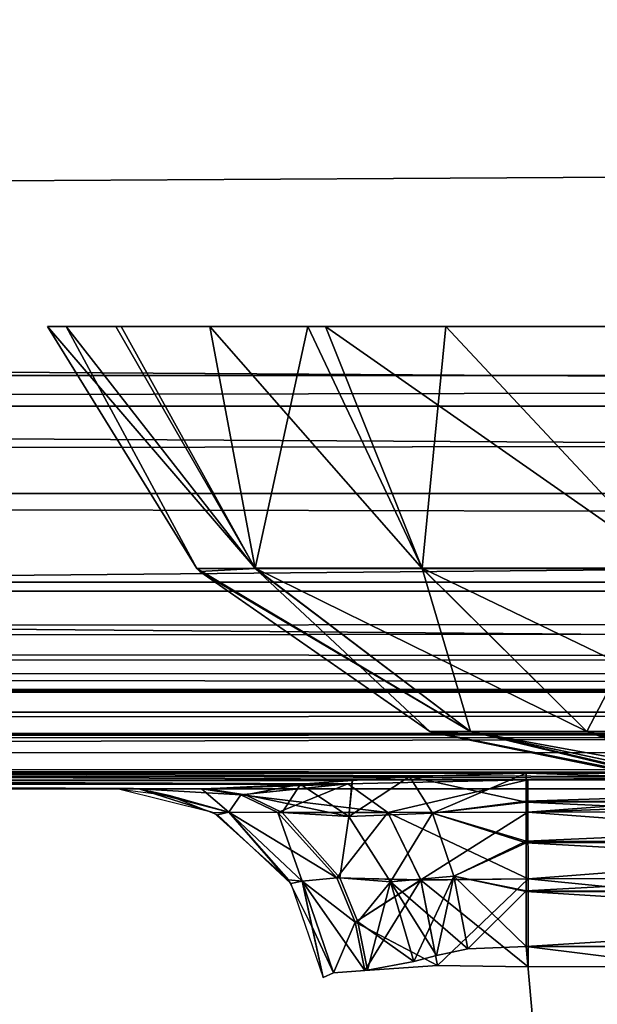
# Model space of a CAD drawing. Header units: millimetres. Extents: x -125 to 125, y -5 to 106.
# Tile 50 of 81: x 37.71 to 39.11, y -2.52 to -0.14. Entities that reach past the tile are written whole.
import ezdxf

# ---------------------------------------------------------------- set-up
doc = ezdxf.new("R2010")
doc.units = ezdxf.units.MM
doc.header["$LTSCALE"] = 65.185185
for name, color, linetype in [('16', 7, 'CONTINUOUS'), ('17', 7, 'CONTINUOUS'), ('18', 7, 'CONTINUOUS'), ('19', 7, 'CONTINUOUS'), ('2', 7, 'CONTINUOUS'), ('21', 7, 'CONTINUOUS'), ('238', 7, 'CONTINUOUS'), ('239', 7, 'CONTINUOUS'), ('244', 7, 'CONTINUOUS'), ('248', 7, 'CONTINUOUS'), ('250', 7, 'CONTINUOUS'), ('251', 7, 'CONTINUOUS'), ('252', 7, 'CONTINUOUS'), ('253', 7, 'CONTINUOUS'), ('254', 7, 'CONTINUOUS'), ('28', 7, 'CONTINUOUS'), ('29', 7, 'CONTINUOUS'), ('3', 7, 'CONTINUOUS'), ('32', 7, 'CONTINUOUS'), ('33', 7, 'CONTINUOUS'), ('34', 7, 'CONTINUOUS'), ('35', 7, 'CONTINUOUS'), ('37', 7, 'CONTINUOUS'), ('4', 7, 'CONTINUOUS'), ('5', 7, 'CONTINUOUS'), ('51', 7, 'CONTINUOUS'), ('52', 7, 'CONTINUOUS'), ('53', 7, 'CONTINUOUS'), ('68', 7, 'CONTINUOUS'), ('76', 7, 'CONTINUOUS'), ('77', 7, 'CONTINUOUS'), ('82', 7, 'CONTINUOUS')]:
    doc.layers.add(name, color=color, linetype=linetype)

msp = doc.modelspace()

# ---------------------------------------------------------------- linework, layer by layer
at = {"layer": '16', "linetype": 'Continuous'}
for points in [[(37.9456, -2, 48.712), (-38.1629, -2, 49.334), (37.9456, -2, 47.9956), (37.9456, -2, 48.712)], [(38.0014, -2, 49.0415), (-38.1629, -2, 49.334), (37.9456, -2, 48.712), (38.0014, -2, 49.0415)], [(-38.1629, -2, 49.334), (0, -2, 47.3355), (37.9456, -2, 47.9956), (-38.1629, -2, 49.334)], [(38.1629, -2, 49.334), (-38.1629, -2, 49.334), (38.0014, -2, 49.0415), (38.1629, -2, 49.334)], [(37.9456, -2, 47.9956), (0, -2, 47.3355), (37.9979, -2, 47.6762), (37.9456, -2, 47.9956)], [(0, -2, 47.3355), (38.1497, -2, 47.3903), (37.9979, -2, 47.6762), (0, -2, 47.3355)]]:
    msp.add_3dface(points, dxfattribs=at)
at = {"layer": '17', "linetype": 'Continuous'}
for points in [[(37.9456, -2, 47.9956), (37.9979, -2, 47.6762), (38.1792, -2.0579, 47.9956), (37.9456, -2, 47.9956)], [(38.2159, -2.0561, 47.7497), (37.9979, -2, 47.6762), (38.2448, -2.0145, 47.4629), (38.2159, -2.0561, 47.7497)], [(37.9979, -2, 47.6762), (38.2159, -2.0561, 47.7497), (38.1792, -2.0579, 47.9956), (37.9979, -2, 47.6762)], [(37.9979, -2, 47.6762), (38.1497, -2, 47.3903), (38.2448, -2.0145, 47.4629), (37.9979, -2, 47.6762)], [(38.3344, -2.0572, 47.5312), (38.2159, -2.0561, 47.7497), (38.2448, -2.0145, 47.4629), (38.3344, -2.0572, 47.5312)], [(38.1792, -2.0579, 47.9956), (38.2159, -2.0561, 47.7497), (38.3601, -2.2204, 47.9956), (38.1792, -2.0579, 47.9956)], [(38.3927, -2.2236, 47.8093), (38.2159, -2.0561, 47.7497), (38.4766, -2.2156, 47.6398), (38.3927, -2.2236, 47.8093)], [(38.2159, -2.0561, 47.7497), (38.3927, -2.2236, 47.8093), (38.3601, -2.2204, 47.9956), (38.2159, -2.0561, 47.7497)], [(38.4766, -2.2156, 47.6398), (38.2159, -2.0561, 47.7497), (38.3344, -2.0572, 47.5312), (38.4766, -2.2156, 47.6398)], [(38.3601, -2.2204, 47.9956), (38.3927, -2.2236, 47.8093), (38.4166, -2.3323, 47.9956), (38.3601, -2.2204, 47.9956)], [(38.5212, -2.3222, 47.6739), (38.3927, -2.2236, 47.8093), (38.4766, -2.2156, 47.6398), (38.5212, -2.3222, 47.6739)], [(38.5443, -2.4391, 47.6914), (38.3927, -2.2236, 47.8093), (38.5212, -2.3222, 47.6739), (38.5443, -2.4391, 47.6914)], [(38.4688, -2.4449, 47.8349), (38.3927, -2.2236, 47.8093), (38.5443, -2.4391, 47.6914), (38.4688, -2.4449, 47.8349)], [(38.3927, -2.2236, 47.8093), (38.4688, -2.4449, 47.8349), (38.4166, -2.3323, 47.9956), (38.3927, -2.2236, 47.8093)], [(38.4688, -2.4449, 47.8349), (38.4437, -2.4564, 47.9956), (38.4166, -2.3323, 47.9956), (38.4688, -2.4449, 47.8349)]]:
    msp.add_3dface(points, dxfattribs=at)
at = {"layer": '18', "linetype": 'Continuous'}
for points in [[(38.2448, -2.0145, 47.4629), (38.1497, -2, 47.3903), (38.5034, -1.9881, 47.1473), (38.2448, -2.0145, 47.4629)], [(38.6003, -2.0571, 47.3372), (38.2448, -2.0145, 47.4629), (38.5034, -1.9881, 47.1473), (38.6003, -2.0571, 47.3372)], [(38.6003, -2.0571, 47.3372), (38.5034, -1.9881, 47.1473), (38.9393, -1.9779, 47.063), (38.6003, -2.0571, 47.3372)], [(38.9393, -2.0562, 47.2722), (38.6003, -2.0571, 47.3372), (38.9393, -1.9779, 47.063), (38.9393, -2.0562, 47.2722)], [(38.3344, -2.0572, 47.5312), (38.2448, -2.0145, 47.4629), (38.6003, -2.0571, 47.3372), (38.3344, -2.0572, 47.5312)], [(38.4766, -2.2156, 47.6398), (38.3344, -2.0572, 47.5312), (38.6003, -2.0571, 47.3372), (38.4766, -2.2156, 47.6398)], [(38.6805, -2.2206, 47.4838), (38.4766, -2.2156, 47.6398), (38.6003, -2.0571, 47.3372), (38.6805, -2.2206, 47.4838)], [(38.9394, -2.2177, 47.4264), (38.6003, -2.0571, 47.3372), (38.9393, -2.0562, 47.2722), (38.9394, -2.2177, 47.4264)], [(38.6805, -2.2206, 47.4838), (38.6003, -2.0571, 47.3372), (38.9394, -2.2177, 47.4264), (38.6805, -2.2206, 47.4838)], [(38.5212, -2.3222, 47.6739), (38.4766, -2.2156, 47.6398), (38.6805, -2.2206, 47.4838), (38.5212, -2.3222, 47.6739)], [(38.7208, -2.4276, 47.5452), (38.5212, -2.3222, 47.6739), (38.6805, -2.2206, 47.4838), (38.7208, -2.4276, 47.5452)], [(38.9395, -2.4303, 47.4949), (38.6805, -2.2206, 47.4838), (38.9394, -2.2177, 47.4264), (38.9395, -2.4303, 47.4949)], [(38.7208, -2.4276, 47.5452), (38.6805, -2.2206, 47.4838), (38.9395, -2.4303, 47.4949), (38.7208, -2.4276, 47.5452)], [(38.5443, -2.4391, 47.6914), (38.5212, -2.3222, 47.6739), (38.7208, -2.4276, 47.5452), (38.5443, -2.4391, 47.6914)]]:
    msp.add_3dface(points, dxfattribs=at)
at = {"layer": '19', "linetype": 'Continuous'}
for points in [[(41.0604, -1.9777, 47.064), (38.9393, -2.0562, 47.2722), (39.9998, -1.9778, 47.0635), (41.0604, -1.9777, 47.064)], [(41.0604, -2.056, 47.2727), (38.9393, -2.0562, 47.2722), (41.0604, -1.9777, 47.064), (41.0604, -2.056, 47.2727)], [(38.9393, -2.0562, 47.2722), (38.9393, -1.9779, 47.063), (39.9998, -1.9778, 47.0635), (38.9393, -2.0562, 47.2722)], [(41.0605, -2.2172, 47.4268), (38.9393, -2.0562, 47.2722), (41.0604, -2.056, 47.2727), (41.0605, -2.2172, 47.4268)], [(38.9394, -2.2177, 47.4264), (38.9393, -2.0562, 47.2722), (41.0605, -2.2172, 47.4268), (38.9394, -2.2177, 47.4264)], [(41.0606, -2.4293, 47.4954), (38.9394, -2.2177, 47.4264), (41.0605, -2.2172, 47.4268), (41.0606, -2.4293, 47.4954)], [(38.9395, -2.4303, 47.4949), (38.9394, -2.2177, 47.4264), (41.0606, -2.4293, 47.4954), (38.9395, -2.4303, 47.4949)]]:
    msp.add_3dface(points, dxfattribs=at)
at = {"layer": '2', "linetype": 'Continuous'}
for points in [[(123.9, -1.5218, 49.8336), (-123.9, -1.7586, 49.762), (123.9, -1.6513, 49.8106), (123.9, -1.5218, 49.8336)], [(-123.9, -1.5218, 49.8336), (-123.9, -1.7586, 49.762), (123.9, -1.5218, 49.8336), (-123.9, -1.5218, 49.8336)], [(123.9, -1.6513, 49.8106), (-123.9, -1.7586, 49.762), (123.9, -1.7623, 49.7597), (123.9, -1.6513, 49.8106)], [(-123.9, -1.7586, 49.762), (-123.9, -1.7623, 49.7597), (123.9, -1.7623, 49.7597), (-123.9, -1.7586, 49.762)], [(-123.9, -1.7623, 49.7597), (-123.9, -1.9334, 49.5834), (123.9, -1.768, 49.7561), (-123.9, -1.7623, 49.7597)], [(123.9, -1.7623, 49.7597), (-123.9, -1.7623, 49.7597), (123.9, -1.768, 49.7561), (123.9, -1.7623, 49.7597)], [(-123.9, -1.9334, 49.5834), (-41.0648, -1.9623, 49.5244), (123.9, -1.768, 49.7561), (-123.9, -1.9334, 49.5834)], [(-38.9352, -1.9623, 49.5244), (123.9, -1.768, 49.7561), (-41.0648, -1.9623, 49.5244), (-38.9352, -1.9623, 49.5244)], [(-38.9352, -1.9623, 49.5244), (38.9352, -1.9623, 49.5244), (123.9, -1.768, 49.7561), (-38.9352, -1.9623, 49.5244)], [(38.9352, -1.9623, 49.5244), (41.0648, -1.9623, 49.5244), (123.9, -1.768, 49.7561), (38.9352, -1.9623, 49.5244)], [(-38.9352, -1.9623, 49.5244), (-38.5173, -1.9793, 49.4765), (38.9352, -1.9623, 49.5244), (-38.9352, -1.9623, 49.5244)], [(38.9352, -1.9623, 49.5244), (-38.5173, -1.9793, 49.4765), (38.6531, -1.9705, 49.5032), (38.9352, -1.9623, 49.5244)], [(38.6531, -1.9705, 49.5032), (-38.5173, -1.9793, 49.4765), (38.5145, -1.9795, 49.4758), (38.6531, -1.9705, 49.5032)], [(-38.5173, -1.9793, 49.4765), (-38.1629, -2, 49.334), (38.5145, -1.9795, 49.4758), (-38.5173, -1.9793, 49.4765)], [(38.5145, -1.9795, 49.4758), (-38.1629, -2, 49.334), (38.3888, -1.9888, 49.4393), (38.5145, -1.9795, 49.4758)], [(-38.1629, -2, 49.334), (38.1629, -2, 49.334), (38.3888, -1.9888, 49.4393), (-38.1629, -2, 49.334)]]:
    msp.add_3dface(points, dxfattribs=at)
at = {"layer": '21', "linetype": 'Continuous'}
for points in [[(60.7776, -1.8146, 46.5297), (0, -1.8146, 46.3906), (60.1982, -1.2857, 45.7223), (60.7776, -1.8146, 46.5297)], [(60.1982, -1.2857, 45.7223), (0, -1.8146, 46.3906), (0, -1.2857, 45.5859), (60.1982, -1.2857, 45.7223)], [(38.9393, -1.9779, 47.063), (0, -2, 47.3355), (60.7776, -1.8146, 46.5297), (38.9393, -1.9779, 47.063)], [(60.7776, -1.8146, 46.5297), (0, -2, 47.3355), (0, -1.8146, 46.3906), (60.7776, -1.8146, 46.5297)], [(39.9998, -1.9778, 47.0635), (38.9393, -1.9779, 47.063), (60.7776, -1.8146, 46.5297), (39.9998, -1.9778, 47.0635)], [(38.5034, -1.9881, 47.1473), (0, -2, 47.3355), (38.9393, -1.9779, 47.063), (38.5034, -1.9881, 47.1473)], [(38.1497, -2, 47.3903), (0, -2, 47.3355), (38.5034, -1.9881, 47.1473), (38.1497, -2, 47.3903)]]:
    msp.add_3dface(points, dxfattribs=at)
at = {"layer": '238', "linetype": 'Continuous'}
for points in [[(37.8219, -0.8815, -0.4448), (38.138, -1.4667, 0), (37.777, -0.8814, 0), (37.8219, -0.8815, -0.4448)], [(38.2797, -1.4667, -0.7126), (38.138, -1.4667, 0), (37.8219, -0.8815, -0.4448), (38.2797, -1.4667, -0.7126)], [(37.9557, -0.8815, -0.8734), (38.2797, -1.4667, -0.7126), (37.8219, -0.8815, -0.4448), (37.9557, -0.8815, -0.8734)], [(38.1694, -0.8815, -1.2612), (38.2797, -1.4667, -0.7126), (37.9557, -0.8815, -0.8734), (38.1694, -0.8815, -1.2612)], [(38.6834, -1.4667, -1.3167), (38.2797, -1.4667, -0.7126), (38.1694, -0.8815, -1.2612), (38.6834, -1.4667, -1.3167)], [(38.4497, -0.8815, -1.5932), (38.6834, -1.4667, -1.3167), (38.1694, -0.8815, -1.2612), (38.4497, -0.8815, -1.5932)], [(39.1538, -0.8814, -2.0557), (39.2874, -1.4667, -1.7203), (38.4497, -0.8815, -1.5932), (39.1538, -0.8814, -2.0557)], [(39.2874, -1.4667, -1.7203), (38.6834, -1.4667, -1.3167), (38.4497, -0.8815, -1.5932), (39.2874, -1.4667, -1.7203)], [(38.138, -1.4667, 0), (38.2797, -1.4667, -0.7126), (38.1455, -1.4746, 0), (38.138, -1.4667, 0)], [(38.2797, -1.4667, -0.7126), (38.7018, -1.8613, 0), (38.1455, -1.4746, 0), (38.2797, -1.4667, -0.7126)], [(38.8006, -1.8613, -0.4968), (38.7018, -1.8613, 0), (38.2797, -1.4667, -0.7126), (38.8006, -1.8613, -0.4968)], [(38.6834, -1.4667, -1.3167), (38.8006, -1.8613, -0.4968), (38.2797, -1.4667, -0.7126), (38.6834, -1.4667, -1.3167)], [(39.082, -1.8613, -0.918), (38.8006, -1.8613, -0.4968), (38.6834, -1.4667, -1.3167), (39.082, -1.8613, -0.918)], [(39.2874, -1.4667, -1.7203), (39.082, -1.8613, -0.918), (38.6834, -1.4667, -1.3167), (39.2874, -1.4667, -1.7203)], [(39.5032, -1.8613, -1.1994), (39.082, -1.8613, -0.918), (39.2874, -1.4667, -1.7203), (39.5032, -1.8613, -1.1994)], [(38.7018, -1.8613, 0), (38.8006, -1.8613, -0.4968), (38.7084, -1.8641, 0), (38.7018, -1.8613, 0)], [(38.8006, -1.8613, -0.4968), (39.3744, -2), (38.7084, -1.8641, 0), (38.8006, -1.8613, -0.4968)], [(39.3959, -2, -0.1624), (39.3744, -2), (38.8006, -1.8613, -0.4968), (39.3959, -2, -0.1624)], [(39.082, -1.8613, -0.918), (39.4586, -2, -0.3134), (38.8006, -1.8613, -0.4968), (39.082, -1.8613, -0.918)], [(39.4586, -2, -0.3134), (39.3959, -2, -0.1624), (38.8006, -1.8613, -0.4968), (39.4586, -2, -0.3134)], [(39.558, -2, -0.4427), (39.4586, -2, -0.3134), (39.082, -1.8613, -0.918), (39.558, -2, -0.4427)], [(39.5032, -1.8613, -1.1994), (39.558, -2, -0.4427), (39.082, -1.8613, -0.918), (39.5032, -1.8613, -1.1994)]]:
    msp.add_3dface(points, dxfattribs=at)
at = {"layer": '239', "linetype": 'Continuous'}
for points in [[(37.777, -0.8814, 0), (38.2796, -1.4666, 0.7126), (37.9423, -0.8815, 0.8414), (37.777, -0.8814, 0)], [(37.777, -0.8814, 0), (38.138, -1.4667, 0), (38.2796, -1.4666, 0.7126), (37.777, -0.8814, 0)], [(37.9423, -0.8815, 0.8414), (38.2796, -1.4666, 0.7126), (38.4069, -0.8814, 1.5505), (37.9423, -0.8815, 0.8414)], [(38.2796, -1.4666, 0.7126), (38.6833, -1.4666, 1.3167), (38.4069, -0.8814, 1.5505), (38.2796, -1.4666, 0.7126)], [(38.4069, -0.8814, 1.5505), (38.6833, -1.4666, 1.3167), (38.7403, -0.8814, 1.8317), (38.4069, -0.8814, 1.5505)], [(38.6833, -1.4666, 1.3167), (39.2874, -1.4666, 1.7203), (38.7403, -0.8814, 1.8317), (38.6833, -1.4666, 1.3167)], [(38.7403, -0.8814, 1.8317), (39.2874, -1.4666, 1.7203), (39.1294, -0.8814, 2.0454), (38.7403, -0.8814, 1.8317)], [(38.138, -1.4667, 0), (38.8006, -1.8612, 0.4968), (38.2796, -1.4666, 0.7126), (38.138, -1.4667, 0)], [(38.138, -1.4667, 0), (38.1455, -1.4746, 0), (38.8006, -1.8612, 0.4968), (38.138, -1.4667, 0)], [(38.1455, -1.4746, 0), (38.7018, -1.8613, 0), (38.8006, -1.8612, 0.4968), (38.1455, -1.4746, 0)], [(38.8006, -1.8612, 0.4968), (39.082, -1.8612, 0.918), (38.2796, -1.4666, 0.7126), (38.8006, -1.8612, 0.4968)], [(38.2796, -1.4666, 0.7126), (39.082, -1.8612, 0.918), (38.6833, -1.4666, 1.3167), (38.2796, -1.4666, 0.7126)], [(39.082, -1.8612, 0.918), (39.5032, -1.8612, 1.1994), (38.6833, -1.4666, 1.3167), (39.082, -1.8612, 0.918)], [(38.6833, -1.4666, 1.3167), (39.5032, -1.8612, 1.1994), (39.2874, -1.4666, 1.7203), (38.6833, -1.4666, 1.3167)], [(38.7018, -1.8613, 0), (39.3958, -2, 0.162), (38.8006, -1.8612, 0.4968), (38.7018, -1.8613, 0)], [(39.3744, -2), (38.7018, -1.8613, 0), (38.7084, -1.8641, 0), (39.3744, -2)], [(39.3744, -2), (39.3958, -2, 0.162), (38.7018, -1.8613, 0), (39.3744, -2)], [(38.8006, -1.8612, 0.4968), (39.5577, -2, 0.4423), (39.082, -1.8612, 0.918), (38.8006, -1.8612, 0.4968)], [(39.4583, -2, 0.3128), (39.5577, -2, 0.4423), (38.8006, -1.8612, 0.4968), (39.4583, -2, 0.3128)], [(39.3958, -2, 0.162), (39.4583, -2, 0.3128), (38.8006, -1.8612, 0.4968), (39.3958, -2, 0.162)], [(39.082, -1.8612, 0.918), (39.6871, -2, 0.5417), (39.5032, -1.8612, 1.1994), (39.082, -1.8612, 0.918)], [(39.5577, -2, 0.4423), (39.6871, -2, 0.5417), (39.082, -1.8612, 0.918), (39.5577, -2, 0.4423)]]:
    msp.add_3dface(points, dxfattribs=at)
at = {"layer": '244', "linetype": 'Continuous'}
for points in [[(114, 42, -55.5), (-125, -3, -55.5), (-114, 42, -55.5), (114, 42, -55.5)], [(125, -3, -55.5), (-125, -3, -55.5), (114, 42, -55.5), (125, -3, -55.5)]]:
    msp.add_3dface(points, dxfattribs=at)
at = {"layer": '248', "linetype": 'Continuous'}
for points in [[(-125, -3, 55.5), (125, -3, 55.5), (-114, 42, 55.5), (-125, -3, 55.5)], [(125, -3, 55.5), (114, 42, 55.5), (-114, 42, 55.5), (125, -3, 55.5)]]:
    msp.add_3dface(points, dxfattribs=at)
at = {"layer": '250', "linetype": 'Continuous'}
for points in [[(-125, -1, -52.5), (125, -1, -52.5), (-114, 42, -52.5), (-125, -1, -52.5)], [(-114, 42, -52.5), (125, -1, -52.5), (114, 42, -52.5), (-114, 42, -52.5)]]:
    msp.add_3dface(points, dxfattribs=at)
at = {"layer": '251', "linetype": 'Continuous'}
for points in [[(125, -1, -52.5), (-125, -1.5, -52.366), (125, -1.5, -52.366), (125, -1, -52.5)], [(-125, -1, -52.5), (-125, -1.5, -52.366), (125, -1, -52.5), (-125, -1, -52.5)], [(-125, -1.5, -52.366), (-125, -1.866, -52), (125, -1.866, -52), (-125, -1.5, -52.366)], [(-125, -1.5, -52.366), (125, -1.866, -52), (125, -1.5, -52.366), (-125, -1.5, -52.366)], [(-125, -1.866, -52), (-125, -2, -51.5), (125, -1.866, -52), (-125, -1.866, -52)], [(-125, -2, -51.5), (125, -2, -51.5), (125, -1.866, -52), (-125, -2, -51.5)]]:
    msp.add_3dface(points, dxfattribs=at)
at = {"layer": '252', "linetype": 'Continuous'}
for points in [[(74.2996, -2, -7.0918), (-125, -2, -51.5), (73.1457, -2, -2.4098), (74.2996, -2, -7.0918)], [(73.1457, -2, -2.4098), (-125, -2, -51.5), (73.1459, -2, 2.4111), (73.1457, -2, -2.4098)], [(73.1459, -2, 2.4111), (-125, -2, -51.5), (-110.658, -2, -39.09), (73.1459, -2, 2.4111)], [(76.5399, -2, -11.3607), (-125, -2, -51.5), (74.2996, -2, -7.0918), (76.5399, -2, -11.3607)], [(79.7371, -2, -14.9698), (-125, -2, -51.5), (76.5399, -2, -11.3607), (79.7371, -2, -14.9698)], [(83.705, -2, -17.7088), (-125, -2, -51.5), (79.7371, -2, -14.9698), (83.705, -2, -17.7088)], [(88.214, -2, -19.4189), (-125, -2, -51.5), (83.705, -2, -17.7088), (88.214, -2, -19.4189)], [(93, -2, -20), (-125, -2, -51.5), (88.214, -2, -19.4189), (93, -2, -20)], [(112.25, -2, -39.75), (-125, -2, -51.5), (111.389, -2, -39.5788), (112.25, -2, -39.75)], [(111.389, -2, -39.5788), (-125, -2, -51.5), (110.6585, -2, -39.0905), (111.389, -2, -39.5788)], [(110.6585, -2, -39.0905), (-125, -2, -51.5), (110.1713, -2, -38.361), (110.6585, -2, -39.0905)], [(110.1713, -2, -38.361), (-125, -2, -51.5), (110, -2, -37.5001), (110.1713, -2, -38.361)], [(97.7869, -2, -19.4187), (-125, -2, -51.5), (93, -2, -20), (97.7869, -2, -19.4187)], [(-125, -2, -51.5), (97.7869, -2, -19.4187), (110, -2, -37.5001), (-125, -2, -51.5)], [(125, -2, -51.5), (-125, -2, -51.5), (112.25, -2, -39.75), (125, -2, -51.5)], [(-125, -2, 51.5), (125, -2, 51.5), (-112.25, -2, 39.75), (-125, -2, 51.5)], [(-112.25, -2, 39.75), (125, -2, 51.5), (-111.389, -2, 39.5788), (-112.25, -2, 39.75)], [(-111.389, -2, 39.5788), (125, -2, 51.5), (-110.6585, -2, 39.0905), (-111.389, -2, 39.5788)], [(-110.6585, -2, 39.0905), (125, -2, 51.5), (-110.1713, -2, 38.361), (-110.6585, -2, 39.0905)], [(-110.171, -2, -38.3605), (73.1459, -2, 2.4111), (-110.658, -2, -39.09), (-110.171, -2, -38.3605)], [(-110.1713, -2, 38.361), (125, -2, 51.5), (-110, -2, 37.5001), (-110.1713, -2, 38.361)], [(-110, -2, -37.4999), (73.1459, -2, 2.4111), (-110.171, -2, -38.3605), (-110, -2, -37.4999)], [(74.2993, -2, 7.091), (73.1459, -2, 2.4111), (-110, -2, -37.4999), (74.2993, -2, 7.091)], [(76.5392, -2, 11.3597), (74.2993, -2, 7.091), (-110, -2, -37.4999), (76.5392, -2, 11.3597)], [(79.7363, -2, 14.9691), (76.5392, -2, 11.3597), (-110, -2, -37.4999), (79.7363, -2, 14.9691)], [(125, -2, 51.5), (79.7363, -2, 14.9691), (-110, -2, -37.4999), (125, -2, 51.5)], [(-110, -2, 37.5001), (125, -2, 51.5), (-110, -2, -37.4999), (-110, -2, 37.5001)]]:
    msp.add_3dface(points, dxfattribs=at)
at = {"layer": '253', "linetype": 'Continuous'}
for points in [[(-125, -1, 52.5), (125, -1, 52.5), (125, -1.5, 52.366), (-125, -1, 52.5)], [(-125, -1.5, 52.366), (-125, -1, 52.5), (125, -1.5, 52.366), (-125, -1.5, 52.366)], [(-125, -1.866, 52), (125, -1.5, 52.366), (125, -1.866, 52), (-125, -1.866, 52)], [(-125, -1.866, 52), (-125, -1.5, 52.366), (125, -1.5, 52.366), (-125, -1.866, 52)], [(-125, -1.866, 52), (125, -1.866, 52), (125, -2, 51.5), (-125, -1.866, 52)], [(-125, -2, 51.5), (-125, -1.866, 52), (125, -2, 51.5), (-125, -2, 51.5)]]:
    msp.add_3dface(points, dxfattribs=at)
at = {"layer": '254', "linetype": 'Continuous'}
for points in [[(114, 42, 52.5), (-125, -1, 52.5), (-114, 42, 52.5), (114, 42, 52.5)], [(125, -1, 52.5), (-125, -1, 52.5), (114, 42, 52.5), (125, -1, 52.5)]]:
    msp.add_3dface(points, dxfattribs=at)
at = {"layer": '28', "linetype": 'Continuous'}
for points in [[(0, -1, -44.886), (24.0799, -1.0742, -45.2858), (60.2014, -1, -45.0225), (0, -1, -44.886)], [(24.0799, -1.0742, -45.2858), (72.2395, -1.0742, -45.4605), (60.2014, -1, -45.0225), (24.0799, -1.0742, -45.2858)], [(60.1982, -1.2857, -45.7223), (24.0799, -1.0742, -45.2858), (0, -1.2857, -45.5859), (60.1982, -1.2857, -45.7223)], [(72.2395, -1.0742, -45.4605), (24.0799, -1.0742, -45.2858), (60.1982, -1.2857, -45.7223), (72.2395, -1.0742, -45.4605)]]:
    msp.add_3dface(points, dxfattribs=at)
at = {"layer": '29', "linetype": 'Continuous'}
for points in [[(0, -1.2857, -45.5859), (0, -1.8146, -46.3906), (60.7776, -1.8146, -46.5297), (0, -1.2857, -45.5859)], [(60.1982, -1.2857, -45.7223), (0, -1.2857, -45.5859), (60.7776, -1.8146, -46.5297), (60.1982, -1.2857, -45.7223)], [(38.9393, -1.9779, -47.063), (0, -1.8146, -46.3906), (38.5034, -1.9881, -47.1474), (38.9393, -1.9779, -47.063)], [(39.9998, -1.9778, -47.0635), (0, -1.8146, -46.3906), (38.9393, -1.9779, -47.063), (39.9998, -1.9778, -47.0635)], [(41.0604, -1.9777, -47.064), (0, -1.8146, -46.3906), (39.9998, -1.9778, -47.0635), (41.0604, -1.9777, -47.064)], [(60.7776, -1.8146, -46.5297), (0, -1.8146, -46.3906), (41.0604, -1.9777, -47.064), (60.7776, -1.8146, -46.5297)], [(38.5034, -1.9881, -47.1474), (0, -1.8146, -46.3906), (38.4936, -1.9885, -47.1515), (38.5034, -1.9881, -47.1474)], [(38.1497, -2, -47.3903), (0, -1.8146, -46.3906), (0, -2, -47.3355), (38.1497, -2, -47.3903)], [(38.4936, -1.9885, -47.1515), (0, -1.8146, -46.3906), (38.1497, -2, -47.3903), (38.4936, -1.9885, -47.1515)]]:
    msp.add_3dface(points, dxfattribs=at)
at = {"layer": '3', "linetype": 'Continuous'}
for points in [[(38.6531, -1.9705, 49.5032), (38.5145, -1.9795, 49.4758), (38.5062, -2.0669, 49.2846), (38.6531, -1.9705, 49.5032)], [(38.7083, -2.0588, 49.3547), (38.6531, -1.9705, 49.5032), (38.5062, -2.0669, 49.2846), (38.7083, -2.0588, 49.3547)], [(38.9352, -1.9623, 49.5244), (38.6531, -1.9705, 49.5032), (38.7083, -2.0588, 49.3547), (38.9352, -1.9623, 49.5244)], [(38.9352, -1.9623, 49.5244), (38.7083, -2.0588, 49.3547), (38.9352, -2.0301, 49.4077), (38.9352, -1.9623, 49.5244)], [(38.3888, -1.9888, 49.4393), (38.1629, -2, 49.334), (38.2564, -2.0145, 49.2594), (38.3888, -1.9888, 49.4393)], [(38.3444, -2.0572, 49.1892), (38.3888, -1.9888, 49.4393), (38.2564, -2.0145, 49.2594), (38.3444, -2.0572, 49.1892)], [(38.5062, -2.0669, 49.2846), (38.3888, -1.9888, 49.4393), (38.3444, -2.0572, 49.1892), (38.5062, -2.0669, 49.2846)], [(38.5145, -1.9795, 49.4758), (38.3888, -1.9888, 49.4393), (38.5062, -2.0669, 49.2846), (38.5145, -1.9795, 49.4758)], [(38.9352, -2.0301, 49.4077), (38.7083, -2.0588, 49.3547), (38.9352, -2.1264, 49.3134), (38.9352, -2.0301, 49.4077)], [(38.4843, -2.2155, 49.0776), (38.5062, -2.0669, 49.2846), (38.3444, -2.0572, 49.1892), (38.4843, -2.2155, 49.0776)], [(38.6065, -2.225, 49.172), (38.5062, -2.0669, 49.2846), (38.4843, -2.2155, 49.0776), (38.6065, -2.225, 49.172)], [(38.6065, -2.225, 49.172), (38.7083, -2.0588, 49.3547), (38.5062, -2.0669, 49.2846), (38.6065, -2.225, 49.172)], [(38.7603, -2.2115, 49.2413), (38.7083, -2.0588, 49.3547), (38.6065, -2.225, 49.172), (38.7603, -2.2115, 49.2413)], [(38.7083, -2.0588, 49.3547), (38.7603, -2.2115, 49.2413), (38.9352, -2.1264, 49.3134), (38.7083, -2.0588, 49.3547)], [(38.9352, -2.1264, 49.3134), (38.7603, -2.2115, 49.2413), (38.9352, -2.2465, 49.2476), (38.9352, -2.1264, 49.3134)], [(38.6629, -2.4174, 49.1307), (38.7603, -2.2115, 49.2413), (38.6065, -2.225, 49.172), (38.6629, -2.4174, 49.1307)], [(38.7178, -2.403, 49.1641), (38.7603, -2.2115, 49.2413), (38.6629, -2.4174, 49.1307), (38.7178, -2.403, 49.1641)], [(38.7937, -2.387, 49.1956), (38.7603, -2.2115, 49.2413), (38.7178, -2.403, 49.1641), (38.7937, -2.387, 49.1956)], [(38.7603, -2.2115, 49.2413), (38.7937, -2.387, 49.1956), (38.9352, -2.2465, 49.2476), (38.7603, -2.2115, 49.2413)], [(38.5281, -2.322, 49.0426), (38.6065, -2.225, 49.172), (38.4843, -2.2155, 49.0776), (38.5281, -2.322, 49.0426)], [(38.5508, -2.439, 49.0245), (38.6065, -2.225, 49.172), (38.5281, -2.322, 49.0426), (38.5508, -2.439, 49.0245)], [(38.6629, -2.4174, 49.1307), (38.6065, -2.225, 49.172), (38.5508, -2.439, 49.0245), (38.6629, -2.4174, 49.1307)], [(38.7937, -2.387, 49.1956), (38.9352, -2.3811, 49.2167), (38.9352, -2.2465, 49.2476), (38.7937, -2.387, 49.1956)]]:
    msp.add_3dface(points, dxfattribs=at)
at = {"layer": '32', "linetype": 'Continuous'}
for points in [[(-38.0014, -2, -49.0415), (-38.1629, -2, -49.334), (38.1629, -2, -49.334), (-38.0014, -2, -49.0415)], [(-37.9456, -2, -48.712), (-38.0014, -2, -49.0415), (38.1629, -2, -49.334), (-37.9456, -2, -48.712)], [(0, -2, -47.3355), (-37.9456, -2, -47.9956), (38.1629, -2, -49.334), (0, -2, -47.3355)], [(-37.9456, -2, -47.9956), (-37.9456, -2, -48.712), (38.1629, -2, -49.334), (-37.9456, -2, -47.9956)], [(38.1497, -2, -47.3903), (0, -2, -47.3355), (37.9979, -2, -47.6762), (38.1497, -2, -47.3903)], [(37.9979, -2, -47.6762), (0, -2, -47.3355), (37.9456, -2, -47.9956), (37.9979, -2, -47.6762)], [(37.9456, -2, -47.9956), (0, -2, -47.3355), (37.9456, -2, -48.712), (37.9456, -2, -47.9956)], [(37.9456, -2, -48.712), (0, -2, -47.3355), (38.0014, -2, -49.0415), (37.9456, -2, -48.712)], [(38.0014, -2, -49.0415), (0, -2, -47.3355), (38.1629, -2, -49.334), (38.0014, -2, -49.0415)]]:
    msp.add_3dface(points, dxfattribs=at)
at = {"layer": '33', "linetype": 'Continuous'}
for points in [[(37.9979, -2, -47.6762), (37.9456, -2, -47.9956), (38.0716, -2.0161, -47.9956), (37.9979, -2, -47.6762)], [(38.2159, -2.0561, -47.7497), (37.9979, -2, -47.6762), (38.0716, -2.0161, -47.9956), (38.2159, -2.0561, -47.7497)], [(38.1497, -2, -47.3903), (37.9979, -2, -47.6762), (38.2159, -2.0561, -47.7497), (38.1497, -2, -47.3903)], [(38.2448, -2.0145, -47.4629), (38.1497, -2, -47.3903), (38.2159, -2.0561, -47.7497), (38.2448, -2.0145, -47.4629)], [(38.1881, -2.0627, -47.9956), (38.2159, -2.0561, -47.7497), (38.0716, -2.0161, -47.9956), (38.1881, -2.0627, -47.9956)], [(38.3344, -2.0572, -47.5312), (38.2448, -2.0145, -47.4629), (38.2159, -2.0561, -47.7497), (38.3344, -2.0572, -47.5312)], [(38.3656, -2.2287, -47.9956), (38.2159, -2.0561, -47.7497), (38.1881, -2.0627, -47.9956), (38.3656, -2.2287, -47.9956)], [(38.3927, -2.2236, -47.8093), (38.3344, -2.0572, -47.5312), (38.2159, -2.0561, -47.7497), (38.3927, -2.2236, -47.8093)], [(38.3927, -2.2236, -47.8093), (38.2159, -2.0561, -47.7497), (38.3656, -2.2287, -47.9956), (38.3927, -2.2236, -47.8093)], [(38.4766, -2.2156, -47.6398), (38.3344, -2.0572, -47.5312), (38.3927, -2.2236, -47.8093), (38.4766, -2.2156, -47.6398)], [(38.4437, -2.4564, -47.9956), (38.3927, -2.2236, -47.8093), (38.3656, -2.2287, -47.9956), (38.4437, -2.4564, -47.9956)], [(38.5212, -2.3222, -47.6739), (38.4766, -2.2156, -47.6398), (38.3927, -2.2236, -47.8093), (38.5212, -2.3222, -47.6739)], [(38.4688, -2.4449, -47.8349), (38.5212, -2.3222, -47.6739), (38.3927, -2.2236, -47.8093), (38.4688, -2.4449, -47.8349)], [(38.4688, -2.4449, -47.8349), (38.3927, -2.2236, -47.8093), (38.4437, -2.4564, -47.9956), (38.4688, -2.4449, -47.8349)], [(38.5443, -2.4391, -47.6914), (38.5212, -2.3222, -47.6739), (38.4688, -2.4449, -47.8349), (38.5443, -2.4391, -47.6914)]]:
    msp.add_3dface(points, dxfattribs=at)
at = {"layer": '34', "linetype": 'Continuous'}
for points in [[(38.4936, -1.9885, -47.1515), (38.1497, -2, -47.3903), (38.2448, -2.0145, -47.4629), (38.4936, -1.9885, -47.1515)], [(38.5034, -1.9881, -47.1474), (38.4936, -1.9885, -47.1515), (38.2448, -2.0145, -47.4629), (38.5034, -1.9881, -47.1474)], [(38.5034, -1.9881, -47.1474), (38.2448, -2.0145, -47.4629), (38.3344, -2.0572, -47.5312), (38.5034, -1.9881, -47.1474)], [(38.5034, -1.9881, -47.1474), (38.3344, -2.0572, -47.5312), (38.6001, -2.0569, -47.3369), (38.5034, -1.9881, -47.1474)], [(38.9393, -1.9779, -47.063), (38.5034, -1.9881, -47.1474), (38.6001, -2.0569, -47.3369), (38.9393, -1.9779, -47.063)], [(38.9393, -2.0562, -47.2722), (38.9393, -1.9779, -47.063), (38.6001, -2.0569, -47.3369), (38.9393, -2.0562, -47.2722)], [(38.3344, -2.0572, -47.5312), (38.4766, -2.2156, -47.6398), (38.6001, -2.0569, -47.3369), (38.3344, -2.0572, -47.5312)], [(38.4766, -2.2156, -47.6398), (38.6804, -2.2204, -47.4838), (38.6001, -2.0569, -47.3369), (38.4766, -2.2156, -47.6398)], [(38.6804, -2.2204, -47.4838), (38.9393, -2.0562, -47.2722), (38.6001, -2.0569, -47.3369), (38.6804, -2.2204, -47.4838)], [(38.9394, -2.2177, -47.4264), (38.9393, -2.0562, -47.2722), (38.6804, -2.2204, -47.4838), (38.9394, -2.2177, -47.4264)], [(38.4766, -2.2156, -47.6398), (38.5212, -2.3222, -47.6739), (38.6804, -2.2204, -47.4838), (38.4766, -2.2156, -47.6398)], [(38.5212, -2.3222, -47.6739), (38.5443, -2.4391, -47.6914), (38.6804, -2.2204, -47.4838), (38.5212, -2.3222, -47.6739)], [(38.5443, -2.4391, -47.6914), (38.7208, -2.4276, -47.5452), (38.6804, -2.2204, -47.4838), (38.5443, -2.4391, -47.6914)], [(38.7208, -2.4276, -47.5452), (38.9394, -2.2177, -47.4264), (38.6804, -2.2204, -47.4838), (38.7208, -2.4276, -47.5452)], [(38.9395, -2.4303, -47.4949), (38.9394, -2.2177, -47.4264), (38.7208, -2.4276, -47.5452), (38.9395, -2.4303, -47.4949)]]:
    msp.add_3dface(points, dxfattribs=at)
at = {"layer": '35', "linetype": 'Continuous'}
for points in [[(41.0604, -1.9777, -47.064), (39.9998, -1.9778, -47.0635), (38.9393, -2.0562, -47.2722), (41.0604, -1.9777, -47.064)], [(41.0604, -1.9777, -47.064), (38.9393, -2.0562, -47.2722), (41.0604, -2.056, -47.2728), (41.0604, -1.9777, -47.064)], [(39.9998, -1.9778, -47.0635), (38.9393, -1.9779, -47.063), (38.9393, -2.0562, -47.2722), (39.9998, -1.9778, -47.0635)], [(38.9393, -2.0562, -47.2722), (38.9394, -2.2177, -47.4264), (41.0604, -2.056, -47.2728), (38.9393, -2.0562, -47.2722)], [(41.0604, -2.056, -47.2728), (38.9394, -2.2177, -47.4264), (41.0605, -2.2172, -47.4268), (41.0604, -2.056, -47.2728)], [(41.0605, -2.2172, -47.4268), (38.9394, -2.2177, -47.4264), (41.0606, -2.4293, -47.4954), (41.0605, -2.2172, -47.4268)], [(38.9394, -2.2177, -47.4264), (38.9395, -2.4303, -47.4949), (41.0606, -2.4293, -47.4954), (38.9394, -2.2177, -47.4264)]]:
    msp.add_3dface(points, dxfattribs=at)
at = {"layer": '37', "linetype": 'Continuous'}
for points in [[(123.9, -1.5218, -49.8336), (123.9, -1.7586, -49.762), (-123.9, -1.5218, -49.8336), (123.9, -1.5218, -49.8336)], [(-123.9, -1.5218, -49.8336), (123.9, -1.7586, -49.762), (-123.9, -1.6513, -49.8106), (-123.9, -1.5218, -49.8336)], [(-123.9, -1.6513, -49.8106), (123.9, -1.7586, -49.762), (-123.9, -1.7623, -49.7597), (-123.9, -1.6513, -49.8106)], [(123.9, -1.7586, -49.762), (123.9, -1.7623, -49.7597), (-123.9, -1.7623, -49.7597), (123.9, -1.7586, -49.762)], [(123.9, -1.7623, -49.7597), (123.9, -1.9334, -49.5834), (-123.9, -1.768, -49.7561), (123.9, -1.7623, -49.7597)], [(-123.9, -1.7623, -49.7597), (123.9, -1.7623, -49.7597), (-123.9, -1.768, -49.7561), (-123.9, -1.7623, -49.7597)], [(38.9352, -1.9623, -49.5244), (-123.9, -1.768, -49.7561), (41.0648, -1.9623, -49.5244), (38.9352, -1.9623, -49.5244)], [(38.9352, -1.9623, -49.5244), (-38.9352, -1.9623, -49.5244), (-123.9, -1.768, -49.7561), (38.9352, -1.9623, -49.5244)], [(123.9, -1.9334, -49.5834), (41.0648, -1.9623, -49.5244), (-123.9, -1.768, -49.7561), (123.9, -1.9334, -49.5834)], [(38.6531, -1.9705, -49.5032), (-38.9352, -1.9623, -49.5244), (38.9352, -1.9623, -49.5244), (38.6531, -1.9705, -49.5032)], [(-38.5173, -1.9793, -49.4765), (-38.9352, -1.9623, -49.5244), (38.6531, -1.9705, -49.5032), (-38.5173, -1.9793, -49.4765)], [(38.5144, -1.9795, -49.4758), (-38.5173, -1.9793, -49.4765), (38.6531, -1.9705, -49.5032), (38.5144, -1.9795, -49.4758)], [(38.3888, -1.9888, -49.4393), (-38.5173, -1.9793, -49.4765), (38.5144, -1.9795, -49.4758), (38.3888, -1.9888, -49.4393)], [(38.1629, -2, -49.334), (-38.1629, -2, -49.334), (-38.5173, -1.9793, -49.4765), (38.1629, -2, -49.334)], [(38.1629, -2, -49.334), (-38.5173, -1.9793, -49.4765), (38.3888, -1.9888, -49.4393), (38.1629, -2, -49.334)]]:
    msp.add_3dface(points, dxfattribs=at)
at = {"layer": '4', "linetype": 'Continuous'}
for points in [[(41.0648, -1.9623, 49.5244), (38.9352, -1.9623, 49.5244), (38.9352, -2.0301, 49.4077), (41.0648, -1.9623, 49.5244)], [(41.0648, -1.9623, 49.5244), (38.9352, -2.0301, 49.4077), (41.0648, -2.0321, 49.4051), (41.0648, -1.9623, 49.5244)], [(38.9352, -2.0301, 49.4077), (38.9352, -2.1264, 49.3134), (41.0648, -2.0321, 49.4051), (38.9352, -2.0301, 49.4077)], [(41.0648, -2.0321, 49.4051), (38.9352, -2.1264, 49.3134), (41.0648, -2.1305, 49.3104), (41.0648, -2.0321, 49.4051)], [(38.9352, -2.1264, 49.3134), (38.9352, -2.2465, 49.2476), (41.0648, -2.1305, 49.3104), (38.9352, -2.1264, 49.3134)], [(41.0648, -2.1305, 49.3104), (38.9352, -2.2465, 49.2476), (41.0648, -2.2487, 49.2468), (41.0648, -2.1305, 49.3104)], [(38.9352, -2.2465, 49.2476), (38.9352, -2.3811, 49.2167), (41.0648, -2.2487, 49.2468), (38.9352, -2.2465, 49.2476)], [(38.9352, -2.3811, 49.2167), (41.0648, -2.3811, 49.2167), (41.0648, -2.2487, 49.2468), (38.9352, -2.3811, 49.2167)]]:
    msp.add_3dface(points, dxfattribs=at)
at = {"layer": '5', "linetype": 'Continuous'}
for points in [[(41.0648, -2.3811, 49.2167), (38.9352, -2.3811, 49.2167), (41.0418, -2.6436, 49.1937), (41.0648, -2.3811, 49.2167)], [(41.0418, -2.6436, 49.1937), (38.9352, -2.3811, 49.2167), (38.9582, -2.6436, 49.1937), (41.0418, -2.6436, 49.1937)]]:
    msp.add_3dface(points, dxfattribs=at)
at = {"layer": '51', "linetype": 'Continuous'}
for points in [[(38.5062, -2.0669, -49.2846), (38.6531, -1.9705, -49.5032), (38.7083, -2.0588, -49.3547), (38.5062, -2.0669, -49.2846)], [(38.5144, -1.9795, -49.4758), (38.6531, -1.9705, -49.5032), (38.5062, -2.0669, -49.2846), (38.5144, -1.9795, -49.4758)], [(38.6531, -1.9705, -49.5032), (38.9352, -1.9623, -49.5244), (38.9352, -2.0321, -49.4051), (38.6531, -1.9705, -49.5032)], [(38.7083, -2.0588, -49.3547), (38.6531, -1.9705, -49.5032), (38.9352, -2.0321, -49.4051), (38.7083, -2.0588, -49.3547)], [(38.1629, -2, -49.334), (38.3888, -1.9888, -49.4393), (38.2564, -2.0145, -49.2594), (38.1629, -2, -49.334)], [(38.2564, -2.0145, -49.2594), (38.3888, -1.9888, -49.4393), (38.5062, -2.0669, -49.2846), (38.2564, -2.0145, -49.2594)], [(38.3888, -1.9888, -49.4393), (38.5144, -1.9795, -49.4758), (38.5062, -2.0669, -49.2846), (38.3888, -1.9888, -49.4393)], [(38.3444, -2.0572, -49.1892), (38.2564, -2.0145, -49.2594), (38.5062, -2.0669, -49.2846), (38.3444, -2.0572, -49.1892)], [(38.9352, -2.1305, -49.3104), (38.7083, -2.0588, -49.3547), (38.9352, -2.0321, -49.4051), (38.9352, -2.1305, -49.3104)], [(38.4843, -2.2155, -49.0776), (38.3444, -2.0572, -49.1892), (38.5062, -2.0669, -49.2846), (38.4843, -2.2155, -49.0776)], [(38.6065, -2.225, -49.172), (38.4843, -2.2155, -49.0776), (38.5062, -2.0669, -49.2846), (38.6065, -2.225, -49.172)], [(38.6065, -2.225, -49.172), (38.5062, -2.0669, -49.2846), (38.7083, -2.0588, -49.3547), (38.6065, -2.225, -49.172)], [(38.7603, -2.2115, -49.2413), (38.6065, -2.225, -49.172), (38.7083, -2.0588, -49.3547), (38.7603, -2.2115, -49.2413)], [(38.7603, -2.2115, -49.2413), (38.7083, -2.0588, -49.3547), (38.9352, -2.1305, -49.3104), (38.7603, -2.2115, -49.2413)], [(38.9352, -2.2487, -49.2468), (38.7603, -2.2115, -49.2413), (38.9352, -2.1305, -49.3104), (38.9352, -2.2487, -49.2468)], [(38.7937, -2.387, -49.1956), (38.6065, -2.225, -49.172), (38.7603, -2.2115, -49.2413), (38.7937, -2.387, -49.1956)], [(38.9352, -2.3811, -49.2167), (38.7603, -2.2115, -49.2413), (38.9352, -2.2487, -49.2468), (38.9352, -2.3811, -49.2167)], [(38.7937, -2.387, -49.1956), (38.7603, -2.2115, -49.2413), (38.9352, -2.3811, -49.2167), (38.7937, -2.387, -49.1956)], [(38.5281, -2.322, -49.0426), (38.4843, -2.2155, -49.0776), (38.6065, -2.225, -49.172), (38.5281, -2.322, -49.0426)], [(38.6629, -2.4174, -49.1307), (38.5281, -2.322, -49.0426), (38.6065, -2.225, -49.172), (38.6629, -2.4174, -49.1307)], [(38.6629, -2.4174, -49.1307), (38.6065, -2.225, -49.172), (38.7182, -2.4029, -49.1643), (38.6629, -2.4174, -49.1307)], [(38.7182, -2.4029, -49.1643), (38.6065, -2.225, -49.172), (38.7937, -2.387, -49.1956), (38.7182, -2.4029, -49.1643)], [(38.5508, -2.439, -49.0245), (38.5281, -2.322, -49.0426), (38.6629, -2.4174, -49.1307), (38.5508, -2.439, -49.0245)]]:
    msp.add_3dface(points, dxfattribs=at)
at = {"layer": '52', "linetype": 'Continuous'}
for points in [[(38.9352, -1.9623, -49.5244), (41.0648, -1.9623, -49.5244), (41.0648, -2.0309, -49.4067), (38.9352, -1.9623, -49.5244)], [(38.9352, -2.0321, -49.4051), (38.9352, -1.9623, -49.5244), (41.0648, -2.0309, -49.4067), (38.9352, -2.0321, -49.4051)], [(41.0648, -2.1286, -49.3118), (38.9352, -2.0321, -49.4051), (41.0648, -2.0309, -49.4067), (41.0648, -2.1286, -49.3118)], [(38.9352, -2.1305, -49.3104), (38.9352, -2.0321, -49.4051), (41.0648, -2.1286, -49.3118), (38.9352, -2.1305, -49.3104)], [(41.0648, -2.2483, -49.2469), (38.9352, -2.1305, -49.3104), (41.0648, -2.1286, -49.3118), (41.0648, -2.2483, -49.2469)], [(38.9352, -2.2487, -49.2468), (38.9352, -2.1305, -49.3104), (41.0648, -2.2483, -49.2469), (38.9352, -2.2487, -49.2468)], [(41.0648, -2.3811, -49.2167), (38.9352, -2.2487, -49.2468), (41.0648, -2.2483, -49.2469), (41.0648, -2.3811, -49.2167)], [(38.9352, -2.3811, -49.2167), (38.9352, -2.2487, -49.2468), (41.0648, -2.3811, -49.2167), (38.9352, -2.3811, -49.2167)]]:
    msp.add_3dface(points, dxfattribs=at)
at = {"layer": '53', "linetype": 'Continuous'}
for points in [[(38.9352, -2.3811, -49.2167), (41.0648, -2.3811, -49.2167), (38.9582, -2.6436, -49.1937), (38.9352, -2.3811, -49.2167)], [(38.9582, -2.6436, -49.1937), (41.0648, -2.3811, -49.2167), (41.0418, -2.6436, -49.1937), (38.9582, -2.6436, -49.1937)]]:
    msp.add_3dface(points, dxfattribs=at)
at = {"layer": '68', "linetype": 'Continuous'}
for points in [[(123.9, -1.5218, 49.8336), (123.9, 0, 49.9), (-123.9, 0, 49.9), (123.9, -1.5218, 49.8336)], [(-123.9, -1.5218, 49.8336), (123.9, -1.5218, 49.8336), (-123.9, 0, 49.9), (-123.9, -1.5218, 49.8336)]]:
    msp.add_3dface(points, dxfattribs=at)
at = {"layer": '76', "linetype": 'Continuous'}
for points in [[(60.2014, -1, 45.0225), (24.0799, -1.0742, 45.2858), (0, -1, 44.886), (60.2014, -1, 45.0225)], [(72.2395, -1.0742, 45.4605), (24.0799, -1.0742, 45.2858), (60.2014, -1, 45.0225), (72.2395, -1.0742, 45.4605)], [(60.1982, -1.2857, 45.7223), (0, -1.2857, 45.5859), (24.0799, -1.0742, 45.2858), (60.1982, -1.2857, 45.7223)], [(72.2395, -1.0742, 45.4605), (60.1982, -1.2857, 45.7223), (24.0799, -1.0742, 45.2858), (72.2395, -1.0742, 45.4605)]]:
    msp.add_3dface(points, dxfattribs=at)
at = {"layer": '77', "linetype": 'Continuous'}
for points in [[(60.2014, -1, -45.0225), (60.2014, -1, 45.0225), (0, -1, 44.886), (60.2014, -1, -45.0225)], [(0, -1, -44.886), (60.2014, -1, -45.0225), (0, -1, 44.886), (0, -1, -44.886)]]:
    msp.add_3dface(points, dxfattribs=at)
at = {"layer": '82', "linetype": 'Continuous'}
for points in [[(123.9, -1.5218, -49.8336), (-123.9, -1.5218, -49.8336), (123.9, 0, -49.9), (123.9, -1.5218, -49.8336)], [(-123.9, -1.5218, -49.8336), (-123.9, 0, -49.9), (123.9, 0, -49.9), (-123.9, -1.5218, -49.8336)]]:
    msp.add_3dface(points, dxfattribs=at)

doc.saveas('drawing.dxf')
